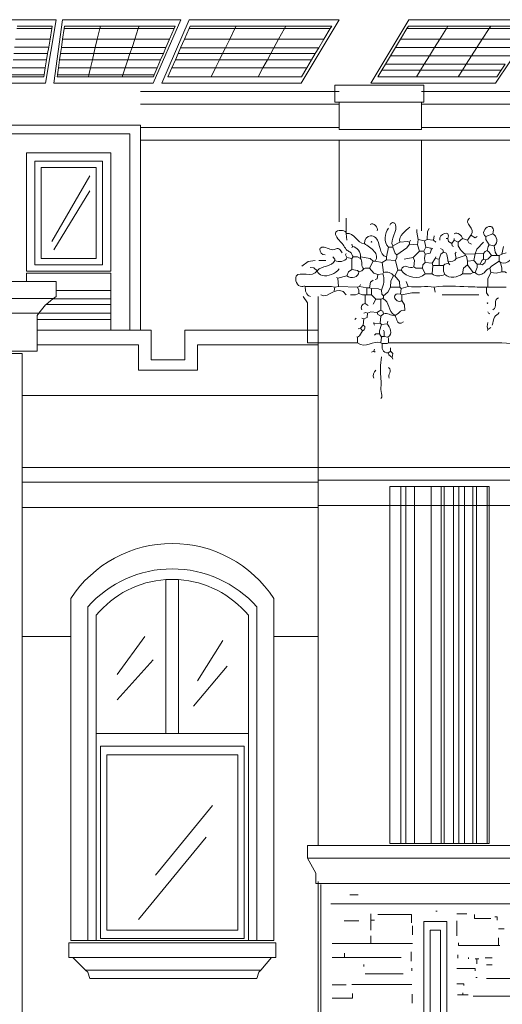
# Model space of a CAD drawing. Header units: millimetres. Extents: x 0 to 19989, y 0 to 8213.
# Tile 18 of 26: x 10439 to 13022, y 2939 to 8213. Entities that reach past the tile are written whole.
import ezdxf

# ---------------------------------------------------------------- set-up
doc = ezdxf.new("R2010")
doc.units = ezdxf.units.MM
for name, color, linetype, lineweight in [('ARCH', 7, 'Continuous', 13), ('GLASS', 7, 'Continuous', 13), ('LOUVERS', 7, 'Continuous', 13), ('MASONRY', 7, 'Continuous', 13), ('PLANTS', 7, 'Continuous', 13), ('SOLAR', 7, 'Continuous', 13), ('WINDOWS', 7, 'Continuous', 13)]:
    doc.layers.add(name, color=color, linetype=linetype, lineweight=lineweight)

msp = doc.modelspace()

# ---------------------------------------------------------------- linework, layer by layer
at = {"layer": 'ARCH', "color": 7, "lineweight": 13}
for p, q in [((12126.7, 7862), (12601.8, 7862)), ((12126.7, 7828.1), (12126.7, 7862)), ((12601.8, 7862), (12601.8, 7828.1)), ((11086, 7828.1), (12126.7, 7828.1)), ((12126.7, 7828.1), (12149.3, 7828.1)), ((12126.7, 7771.5), (12126.7, 7828.1)), ((12590.5, 7828.1), (12601.8, 7828.1)), ((12601.8, 7828.1), (16334.8, 7828.1)), ((12601.8, 7828.1), (12601.8, 7771.5)), ((11086, 7760.2), (12149.3, 7760.2)), ((12149.3, 7771.5), (12126.7, 7771.5)), ((12590.5, 7771.5), (12149.3, 7771.5)), ((12149.3, 7760.2), (12149.3, 7771.5)), ((12149.3, 7635.7), (12149.3, 7760.2)), ((12601.8, 7771.5), (12590.5, 7771.5)), ((12590.5, 7771.5), (12590.5, 7760.2)), ((12590.5, 7760.2), (16334.8, 7760.2)), ((12590.5, 7760.2), (12590.5, 7635.7)), ((10316.7, 7647.1), (11086, 7647.1)), ((11086, 7647.1), (11086, 7635.7)), ((10373.3, 7601.8), (11029.4, 7601.8)), ((11029.4, 7601.8), (11029.4, 6549.8)), ((11086, 7635.7), (12149.3, 7635.7)), ((11086, 7635.7), (11086, 7567.9)), ((12149.3, 7624.4), (12149.3, 7635.7)), ((12590.5, 7624.4), (12149.3, 7624.4)), ((12590.5, 7635.7), (16334.8, 7635.7)), ((12590.5, 7635.7), (12590.5, 7624.4)), ((11086, 7567.9), (12149.3, 7567.9)), ((11086, 7567.9), (11086, 6549.8)), ((12149.3, 7567.9), (12590.5, 7567.9)), ((12149.3, 7567.9), (12149.3, 7130.1)), ((12590.5, 7567.9), (15554.3, 7567.9)), ((12590.5, 7567.9), (12590.5, 7081.4)), ((10475.1, 7500), (10927.6, 7500)), ((10475.1, 6866.5), (10475.1, 7500)), ((10927.6, 7500), (10927.6, 6866.5)), ((10520.4, 7454.8), (10882.4, 7454.8)), ((10520.4, 6900.5), (10520.4, 7454.8)), ((10882.4, 7454.8), (10882.4, 6900.5)), ((10554.3, 7420.8), (10848.4, 7420.8)), ((10554.3, 6934.4), (10554.3, 7420.8)), ((10848.4, 7420.8), (10848.4, 6934.4)), ((10848.4, 6934.4), (10554.3, 6934.4)), ((10927.6, 6866.5), (10475.1, 6866.5)), ((10882.4, 6900.5), (10520.4, 6900.5)), ((10373.3, 6810), (10475.1, 6810)), ((10475.1, 6855.2), (10927.6, 6855.2)), ((10475.1, 6810), (10475.1, 6855.2)), ((10475.1, 6810), (10633.5, 6810)), ((10633.5, 6810), (10633.5, 6761.8)), ((10927.6, 6855.2), (10927.6, 6761.8)), ((10633.5, 6761.8), (10633.5, 6730.8)), ((10927.6, 6761.8), (10927.6, 6717.7)), ((9392, 6719.5), (10619.3, 6719.5)), ((10617.2, 6717.7), (10580, 6688)), ((10619.3, 6719.5), (10617.2, 6717.7)), ((10633.5, 6730.8), (10619.3, 6719.5)), ((10619.3, 6719.5), (10622.2, 6719.5)), ((10927.6, 6717.7), (10927.6, 6688)), ((11957, 6730.8), (11979.6, 6696.8)), ((12036.2, 6549.8), (12036.2, 6730.8)), ((10576.9, 6685.5), (10541.6, 6641.3)), ((10580, 6688), (10576.9, 6685.5)), ((10927.6, 6688), (10927.6, 6641.3)), ((11979.6, 6696.8), (11979.6, 6549.8)), ((9470.6, 6640.3), (10540.7, 6640.3)), ((10540.7, 6640.3), (10531.7, 6629)), ((10531.7, 6629), (10531.7, 6607.1)), ((10531.7, 6607.1), (10531.7, 6549.8)), ((10541.6, 6641.3), (10540.7, 6640.3)), ((10540.7, 6640.3), (10543, 6640.3)), ((10927.6, 6641.3), (10927.6, 6607.1)), ((10927.6, 6607.1), (10927.6, 6549.8)), ((10531.7, 6549.8), (10531.7, 6470.6)), ((10531.7, 6549.8), (10927.6, 6549.8)), ((10927.6, 6549.8), (11029.4, 6549.8)), ((11029.4, 6549.8), (11086, 6549.8)), ((11086, 6549.8), (11142.5, 6549.8)), ((11142.5, 6549.8), (11142.5, 6391.4)), ((11323.5, 6391.4), (11323.5, 6549.8)), ((11323.5, 6549.8), (11979.6, 6549.8)), ((11979.6, 6549.8), (12036.2, 6549.8)), ((11979.6, 6549.8), (11979.6, 6481.9)), ((12036.2, 6481.9), (12036.2, 6549.8)), ((10531.7, 6436.7), (9479.6, 6436.7)), ((10531.7, 6470.6), (10531.7, 6436.7)), ((10531.7, 6470.6), (11074.7, 6470.6)), ((11074.7, 6470.6), (11074.7, 6334.8)), ((11391.4, 6334.8), (11391.4, 6470.6)), ((11391.4, 6470.6), (12036.2, 6470.6)), ((11979.6, 6481.9), (12036.2, 6481.9)), ((12036.2, 6481.9), (12036.2, 6470.6)), ((12247.4, 6481.9), (12036.2, 6481.9)), ((12036.2, 6470.6), (12036.2, 6199.1)), ((12951.9, 6481.9), (12481.1, 6481.9)), ((9547.5, 6425.3), (10452.5, 6425.3)), ((10452.5, 6425.3), (10452.5, 6199.1)), ((11142.5, 6391.4), (11323.5, 6391.4)), ((11074.7, 6334.8), (11391.4, 6334.8)), ((10452.5, 6199.1), (10452.5, 5814.5)), ((10452.5, 6199.1), (12036.2, 6199.1)), ((12036.2, 6199.1), (12036.2, 5814.5)), ((10452.5, 5814.5), (10452.5, 5735.3)), ((10452.5, 5814.5), (12036.2, 5814.5)), ((12036.2, 5814.5), (12036.2, 5746.6)), ((12036.2, 5814.5), (13156.1, 5814.5)), ((10452.5, 5735.3), (10452.5, 5599.5)), ((10452.5, 5735.3), (12036.2, 5735.3)), ((12036.2, 5746.6), (12036.2, 5735.3)), ((12036.2, 5746.6), (13190, 5746.6)), ((12036.2, 5735.3), (12036.2, 5610.9)), ((10452.5, 5599.5), (10452.5, 4909.5)), ((10452.5, 5599.5), (12036.2, 5599.5)), ((12036.2, 5610.9), (12036.2, 5599.5)), ((12036.2, 5610.9), (12420.8, 5610.9)), ((12036.2, 5599.5), (12036.2, 4909.5)), ((12420.8, 5610.9), (12478.4, 5610.9)), ((12478.4, 5610.9), (12505.8, 5610.9)), ((12505.8, 5610.9), (12552, 5610.9)), ((12552, 5610.9), (12642.3, 5610.9)), ((12642.3, 5610.9), (12695.2, 5610.9)), ((12695.2, 5610.9), (12711.7, 5610.9)), ((12711.7, 5610.9), (12761.3, 5610.9)), ((12761.3, 5610.9), (12790.3, 5610.9)), ((12790.3, 5610.9), (12820.3, 5610.9)), ((12820.3, 5610.9), (12864.6, 5610.9)), ((12864.6, 5610.9), (12883.4, 5610.9)), ((12883.4, 5610.9), (12940.7, 5610.9)), ((12940.7, 5610.9), (12952.5, 5610.9)), ((12952.5, 5610.9), (13314.5, 5610.9)), ((10452.5, 4909.5), (10452.5, 2816.7)), ((10452.5, 4909.5), (10712.7, 4909.5)), ((11798.6, 4909.5), (12036.2, 4909.5)), ((12036.2, 4909.5), (12036.2, 3789.6)), ((11979.6, 3789.6), (12036.2, 3789.6)), ((11979.6, 3721.7), (11979.6, 3789.6)), ((12036.2, 3789.6), (13092, 3789.6)), ((13190, 3721.7), (11979.6, 3721.7)), ((11979.6, 3721.7), (12024.9, 3642.5)), ((12024.9, 3642.5), (12024.9, 3586)), ((12024.9, 3586), (12036.2, 3586)), ((12036.2, 3597.3), (12036.2, 3586)), ((12036.2, 3586), (12036.2, 2816.7)), ((12036.2, 3586), (13190, 3586)), ((12601.8, 3382.4), (12726.2, 3382.4)), ((12601.8, 2533.9), (12601.8, 3382.4)), ((12726.2, 3382.4), (12726.2, 2533.9)), ((12635.7, 3337.1), (12692.3, 3337.1)), ((12635.7, 2590.5), (12635.7, 3337.1)), ((12692.3, 3337.1), (12692.3, 2590.5)), ((10701.4, 3269.2), (11810, 3269.2)), ((10701.4, 3190), (10701.4, 3269.2)), ((11810, 3269.2), (11810, 3190)), ((10724, 3190), (10701.4, 3190)), ((11787.3, 3190), (10724, 3190)), ((10724, 3190), (10791.9, 3122.2)), ((11729.2, 3122.2), (11787.3, 3190)), ((11810, 3190), (11787.3, 3190)), ((10791.9, 3122.2), (10803.2, 3110.9)), ((10791.9, 3122.2), (11729.2, 3122.2)), ((11719.5, 3110.9), (11729.2, 3122.2)), ((11729.2, 3122.2), (11730.8, 3122.2)), ((10803.2, 3110.9), (10814.5, 3076.9)), ((10814.5, 3076.9), (11708.1, 3076.9)), ((11708.1, 3076.9), (11719.5, 3110.9))]:
    msp.add_line(p, q, dxfattribs=at)
at = {"layer": 'GLASS', "color": 7, "lineweight": 13}
for p, q in [((10610.9, 7024.9), (10814.5, 7375.6)), ((10622.2, 6979.6), (10814.5, 7296.4)), ((10961.5, 4705.9), (11108.6, 4909.5)), ((11391.4, 4671.9), (11527.1, 4886.9)), ((10961.5, 4570.1), (11153.8, 4785.1)), ((11368.8, 4536.2), (11549.8, 4751.1)), ((11165.2, 3631.2), (11470.6, 4004.5)), ((11074.7, 3393.7), (11436.7, 3834.8))]:
    msp.add_line(p, q, dxfattribs=at)
at = {"layer": 'LOUVERS', "color": 7, "lineweight": 13}
for p, q in [((10633.5, 6761.8), (10927.6, 6761.8)), ((10617.2, 6717.7), (10927.6, 6717.7)), ((10580, 6688), (10927.6, 6688)), ((10531.7, 6607.1), (10927.6, 6607.1)), ((10541.6, 6641.3), (10927.6, 6641.3)), ((12420.8, 5712.7), (12478.4, 5712.7)), ((12420.8, 5610.9), (12420.8, 5712.7)), ((12478.4, 5712.7), (12505.8, 5712.7)), ((12478.4, 5712.7), (12478.4, 5610.9)), ((12505.8, 5712.7), (12552, 5712.7)), ((12505.8, 5712.7), (12505.8, 5610.9)), ((12552, 5712.7), (12642.3, 5712.7)), ((12552, 5712.7), (12552, 5610.9)), ((12642.3, 5712.7), (12695.2, 5712.7)), ((12642.3, 5712.7), (12642.3, 5610.9)), ((12695.2, 5712.7), (12711.7, 5712.7)), ((12695.2, 5712.7), (12695.2, 5610.9)), ((12711.7, 5712.7), (12761.3, 5712.7)), ((12711.7, 5712.7), (12711.7, 5610.9)), ((12761.3, 5712.7), (12790.3, 5712.7)), ((12761.3, 5712.7), (12761.3, 5610.9)), ((12790.3, 5712.7), (12820.3, 5712.7)), ((12790.3, 5712.7), (12790.3, 5610.9)), ((12820.3, 5712.7), (12864.6, 5712.7)), ((12820.3, 5712.7), (12820.3, 5610.9)), ((12864.6, 5712.7), (12883.4, 5712.7)), ((12864.6, 5712.7), (12864.6, 5610.9)), ((12883.4, 5712.7), (12940.7, 5712.7)), ((12883.4, 5712.7), (12883.4, 5610.9)), ((12940.7, 5712.7), (12952.5, 5712.7)), ((12940.7, 5712.7), (12940.7, 5610.9)), ((12952.5, 5712.7), (12952.5, 5610.9)), ((12420.8, 3800.9), (12420.8, 5610.9)), ((12478.4, 5610.9), (12478.4, 3800.9)), ((12505.8, 5610.9), (12505.8, 3800.9)), ((12552, 5610.9), (12552, 3800.9)), ((12642.3, 5610.9), (12642.3, 3800.9)), ((12695.2, 5610.9), (12695.2, 3800.9)), ((12711.7, 5610.9), (12711.7, 3800.9)), ((12761.3, 5610.9), (12761.3, 3800.9)), ((12790.3, 5610.9), (12790.3, 3800.9)), ((12820.3, 5610.9), (12820.3, 3800.9)), ((12864.6, 5610.9), (12864.6, 3800.9)), ((12883.4, 5610.9), (12883.4, 3800.9)), ((12940.7, 5610.9), (12940.7, 3800.9)), ((12952.5, 5610.9), (12952.5, 3800.9)), ((12478.4, 3800.9), (12420.8, 3800.9)), ((12505.8, 3800.9), (12478.4, 3800.9)), ((12552, 3800.9), (12505.8, 3800.9)), ((12642.3, 3800.9), (12552, 3800.9)), ((12695.2, 3800.9), (12642.3, 3800.9)), ((12711.7, 3800.9), (12695.2, 3800.9)), ((12761.3, 3800.9), (12711.7, 3800.9)), ((12790.3, 3800.9), (12761.3, 3800.9)), ((12820.3, 3800.9), (12790.3, 3800.9)), ((12864.6, 3800.9), (12820.3, 3800.9)), ((12883.4, 3800.9), (12864.6, 3800.9)), ((12940.7, 3800.9), (12883.4, 3800.9)), ((12952.5, 3800.9), (12940.7, 3800.9))]:
    msp.add_line(p, q, dxfattribs=at)
at = {"layer": 'MASONRY', "color": 7, "lineweight": 13}
for p, q in [((12051.3, 2820.5), (12051.3, 3580.3)), ((12251.1, 3525.6), (12205.9, 3525.6)), ((12104.1, 3476.6), (12341.6, 3476.6)), ((12341.6, 3476.6), (13118.4, 3476.6)), ((12673.5, 3438.9), (12665.9, 3438.9)), ((12175.7, 3386.1), (12254.9, 3386.1)), ((12319, 3389.9), (12319, 3423.8)), ((12319, 3389.9), (12337.9, 3389.9)), ((12319, 3389.9), (12319, 3337.1)), ((12535.7, 3419.4), (12356.7, 3419.4)), ((12535.7, 3374.8), (12535.7, 3419.4)), ((12779, 3423.8), (12831.8, 3423.8)), ((12779, 3386.1), (12779, 3306.9)), ((12873.3, 3399.4), (12873.3, 3420.1)), ((12960, 3399.4), (12873.3, 3399.4)), ((12982.7, 3408.6), (12995.2, 3408.6)), ((12995.2, 3408.6), (12995.2, 3389.9)), ((12541.5, 3310.7), (12541.5, 3359.7)), ((13031.7, 3342.8), (13001.5, 3342.8)), ((12319, 3306.9), (12319, 3265.5)), ((13001.5, 3254.3), (13001.5, 3295.6)), ((12319, 3265.5), (12111.6, 3265.5)), ((12541.5, 3265.5), (12319, 3265.5)), ((12533.9, 3190), (12533.9, 3220.2)), ((12788.5, 3269.2), (12788.5, 3254.3)), ((12788.5, 3254.3), (13001.5, 3254.3)), ((13001.5, 3254.3), (13009, 3254.3)), ((12177.6, 3190), (12111.6, 3190)), ((12177.6, 3212.7), (12177.6, 3190)), ((12285.1, 3190), (12177.6, 3190)), ((12481.1, 3190), (12285.1, 3190)), ((12533.9, 3171.2), (12533.9, 3190)), ((12784.7, 3186.3), (12784.7, 3205.1)), ((12841.3, 3190), (12841.3, 3182.5)), ((12886.5, 3182.5), (12877.1, 3182.5)), ((12886.5, 3182.5), (12886.5, 3156.1)), ((12886.5, 3182.5), (12895.9, 3182.5)), ((12929.9, 3188.2), (12967.6, 3188.2)), ((12281.3, 3141), (12281.3, 3152.3)), ((12537.7, 3118.4), (12537.7, 3133.5)), ((12877.1, 3131.5), (12779, 3131.5)), ((12877.1, 3118.4), (12877.1, 3131.5)), ((12967.6, 3150.5), (12937.4, 3150.5)), ((12492.5, 3103.3), (12288.8, 3103.3)), ((12888.4, 3082.6), (12880.8, 3082.6)), ((13127.8, 3076.9), (12937.4, 3076.9)), ((12187, 3043), (12111.6, 3043)), ((12537.7, 3044.9), (12217.2, 3044.9)), ((12816.6, 3048.5), (12779, 3048.5)), ((12816.6, 3039.2), (12816.6, 3048.5)), ((12221, 2971.4), (12111.6, 2971.4)), ((12221, 2997.7), (12221, 2971.4)), ((12539.6, 2944.9), (12539.6, 2994)), ((12811.1, 2990.2), (12782.8, 2990.2)), ((12811.1, 3001.5), (12811.1, 2990.2)), ((12839.4, 2990.2), (12811.1, 2990.2)), ((12865.8, 2982.7), (13076.9, 2982.7))]:
    msp.add_line(p, q, dxfattribs=at)
at = {"layer": 'PLANTS', "color": 7, "lineweight": 13}
for points in [[(12187, 7068.3), (12187, 7149.8)], [(12187, 7068.3), (12190.8, 7032.4)], [(12564.2, 7089.3), (12564.2, 7073.9), (12571.6, 7036.2)], [(12630.8, 7094.3), (12621.7, 7077.7), (12620.7, 7036.2)], [(12933.6, 7051.3), (12971.3, 7066.4)], [(12435.9, 7002.3), (12473.6, 7021.1)], [(12526.4, 7021.1), (12515.1, 7024.7), (12473.6, 7021.1)], [(12530.2, 7032.4), (12526.4, 7021.1)], [(12526.4, 7021.1), (12526.4, 7009.8)], [(12567.9, 7006), (12571.6, 7036.2)], [(12605.6, 7028.7), (12571.6, 7036.2)], [(12605.6, 7028.7), (12620.7, 7036.2)], [(12605.6, 7028.7), (12613.1, 6994.7)], [(12654.6, 7032.4), (12620.7, 7036.2)], [(12654.6, 7032.4), (12658.4, 7055.1)], [(12665.9, 7021.1), (12654.6, 7032.4)], [(12722.5, 7040), (12730, 7040)], [(12752.6, 7013.6), (12733.9, 7024.9), (12730, 7040)], [(12764, 7032.4), (12752.6, 7013.6)], [(12764, 7040), (12764, 7032.4)], [(12786.6, 7021.1), (12764, 7032.4)], [(12786.6, 7021.1), (12809.2, 7040)], [(12835.6, 7032.4), (12809.2, 7040)], [(12835.6, 7032.4), (12854.4, 7058.8)], [(12835.6, 7032.4), (12843.1, 7017.4), (12858.2, 7009.8)], [(12854.4, 7058.8), (12877.1, 7045), (12888.4, 7051.3)], [(12877.1, 6958.9), (12885.7, 6983.4), (12922.3, 7021.1)], [(12933.6, 7051.3), (12934.7, 7036.2), (12952.5, 7006)], [(12221, 6998.5), (12217.2, 7009.8)], [(12217.2, 6991), (12221, 6998.5)], [(12402, 6941.9), (12413.3, 6994.7)], [(12435.9, 6994.7), (12413.3, 6994.7)], [(12435.9, 6994.7), (12435.9, 7002.3)], [(12435.9, 6994.7), (12448.4, 6960.8), (12458.5, 6953.2)], [(12458.5, 6953.2), (12511.3, 6991.1), (12526.4, 7009.8)], [(12567.9, 7006), (12526.4, 7009.8)], [(12579.2, 6972.1), (12545.2, 6938.2)], [(12579.2, 6972.1), (12567.9, 7006)], [(12579.2, 6972.1), (12601.8, 6972.1)], [(12601.8, 6972.1), (12613.1, 6994.7)], [(12609.4, 6957), (12601.8, 6972.1)], [(12609.4, 6957), (12635.6, 6962), (12643.3, 6983.4)], [(12643.3, 6983.4), (12639.4, 6989.8), (12613.1, 6994.7)], [(12650.8, 6987.2), (12643.3, 6983.4)], [(12684.8, 6930.6), (12693.5, 6957), (12707.4, 6968.3)], [(12692.3, 6987.2), (12703.5, 6979.6), (12707.4, 6968.3)], [(12760.2, 6998.5), (12753.8, 7002.4), (12752.6, 7013.6)], [(12775.3, 6968.3), (12770, 6960.8), (12775.3, 6934.4)], [(12922.3, 6960.8), (12930, 6971.9), (12941.2, 6975.9)], [(12941.2, 6975.9), (12946, 6998.5), (12952.5, 7006)], [(12963.8, 6949.5), (12952.3, 6968.2), (12941.2, 6975.9)], [(12952.5, 7006), (12978.9, 7002.3)], [(12994, 6949.5), (12983.7, 6968.3), (12978.9, 7002.3)], [(13020.4, 6957), (13027.9, 6998.5)], [(13020.4, 6957), (13043, 6964.6)], [(11949.5, 6892.9), (11983.4, 6918.2), (12021.1, 6923.1)], [(12077.7, 6923.1), (12040, 6923.1)], [(12126.7, 6923.1), (12125.5, 6930.6), (12115.4, 6941.9)], [(12187, 6960.8), (12183.6, 6953.2), (12190.8, 6938.2)], [(12217.2, 6934.4), (12190.8, 6938.2)], [(12224.7, 6941.9), (12217.2, 6934.4)], [(12217.2, 6874.1), (12217.2, 6934.4)], [(12224.7, 6941.9), (12247.4, 6941.8), (12262.4, 6934.4)], [(12262.4, 6941.9), (12315.2, 6933.2), (12330.3, 6919.3)], [(12262.4, 6934.4), (12262.4, 6941.9)], [(12311.5, 6881.6), (12330.3, 6919.3)], [(12341.6, 6919.3), (12330.3, 6919.3)], [(12341.6, 6919.3), (12379.3, 6911.8)], [(12379.3, 6911.8), (12402, 6926.8)], [(12386.9, 6859), (12379.3, 6911.8)], [(12402, 6941.9), (12402, 6926.8)], [(12451, 6923.1), (12402, 6926.8)], [(12458.5, 6953.2), (12457.5, 6938.2), (12451, 6923.1)], [(12462.3, 6870.3), (12451, 6923.1)], [(12496.2, 6930.6), (12545.2, 6938.2)], [(12549, 6889.1), (12552.5, 6923.1), (12545.2, 6938.2)], [(12594.3, 6881.6), (12597.1, 6900.4), (12609.4, 6911.8)], [(12609.4, 6957), (12605.6, 6934.4), (12609.4, 6911.8)], [(12647.1, 6908), (12609.4, 6911.8)], [(12662.1, 6934.4), (12647.1, 6908)], [(12662.1, 6934.4), (12665.9, 6941.9)], [(12662.1, 6934.4), (12684.8, 6930.6)], [(12684.8, 6896.7), (12684.8, 6930.6)], [(12733.8, 6908), (12733.8, 6915.5)], [(12775.3, 6934.4), (12824.3, 6949.5)], [(12877.1, 6958.9), (12824.3, 6957)], [(12824.3, 6957), (12824.3, 6949.5)], [(12835.6, 6919.3), (12830.6, 6945.5), (12824.3, 6949.5)], [(12869.5, 6923.1), (12835.6, 6919.3)], [(12835.6, 6900.5), (12835.6, 6919.3)], [(12869.5, 6923.1), (12877.1, 6958.9)], [(12869.5, 6923.1), (12888.4, 6904.2)], [(12922.3, 6960.8), (12877.1, 6958.9)], [(12903.5, 6904.2), (12912.2, 6923.1), (12922.3, 6930.6)], [(12922.3, 6960.8), (12922.3, 6930.6)], [(12933.6, 6926.8), (12922.3, 6930.6)], [(12963.8, 6949.5), (12944.9, 6930.8), (12933.6, 6926.8)], [(12956.3, 6881.6), (12963.8, 6892.8), (13005.3, 6919.3)], [(12994, 6949.5), (12963.8, 6949.5)], [(12994, 6949.5), (13005.3, 6949.5)], [(13020.4, 6957), (13005.3, 6949.5)], [(13005.3, 6949.5), (13005.3, 6919.3)], [(13012.8, 6911.8), (13005.3, 6919.3)], [(13012.8, 6911.8), (13020.2, 6881.6), (13020.4, 6862.7)], [(12030.5, 6868.4), (12013.6, 6884.2), (11994.7, 6885.4)], [(12217.2, 6874.1), (12198.5, 6862.7), (12190.8, 6840.1)], [(12217.2, 6874.1), (12247.4, 6869.1), (12254.9, 6862.7)], [(12281.3, 6877.8), (12270, 6867.6), (12254.9, 6862.7)], [(12281.3, 6877.8), (12288.8, 6881.5), (12311.5, 6881.6)], [(12356.7, 6847.7), (12334.1, 6855.4), (12311.5, 6881.6)], [(12386.9, 6859), (12383.1, 6851.4)], [(12462.3, 6870.3), (12447.2, 6840.1)], [(12462.3, 6870.3), (12481.1, 6870.3)], [(12594.3, 6881.6), (12560.3, 6881.8), (12549, 6889.1)], [(12594.3, 6881.6), (12609.4, 6851.4)], [(12647.1, 6908), (12650.8, 6896.7)], [(12647.1, 6851.4), (12650.8, 6896.7)], [(12684.8, 6896.7), (12650.8, 6896.7)], [(12684.8, 6896.7), (12707.4, 6896.7)], [(12733.8, 6908), (12714.9, 6903), (12707.4, 6896.7)], [(12707.4, 6896.7), (12707.5, 6866.5), (12714.9, 6847.7)], [(12733.8, 6908), (12741.3, 6900.5)], [(12835.6, 6900.5), (12814.2, 6881.6), (12809.2, 6851.4)], [(12809.2, 6851.4), (12854.4, 6851.6), (12865.8, 6859)], [(12835.6, 6900.5), (12865.8, 6859)], [(12877.1, 6859), (12865.8, 6859)], [(12877.1, 6859), (12887.3, 6885.4), (12888.4, 6904.2)], [(12903.5, 6904.2), (12888.4, 6904.2)], [(12944.9, 6779.8), (12945.1, 6825), (12960, 6859)], [(12956.3, 6881.6), (12960, 6859)], [(13020.4, 6862.7), (12990.2, 6855.4), (12960, 6859)], [(13020.4, 6862.7), (13035.5, 6862.5), (13044.9, 6857.1)], [(12134.2, 6832.6), (12141.8, 6828.8)], [(12190.8, 6840.1), (12141.8, 6828.8)], [(12145.6, 6783.6), (12141.8, 6828.8)], [(12330.3, 6817.5), (12316.4, 6806.2), (12311.5, 6776)], [(12356.7, 6847.7), (12351.9, 6825.2), (12341.6, 6821.3)], [(12356.7, 6847.7), (12383.1, 6851.4)], [(12439.7, 6840.1), (12425.6, 6813.7), (12424.6, 6779.8)], [(12439.7, 6840.1), (12447.2, 6840.1)], [(12473.6, 6779.8), (12472.5, 6810), (12447.2, 6840.1)], [(12518.9, 6783.6), (12507.5, 6810)], [(12647.1, 6851.4), (12609.4, 6851.4)], [(12126.7, 6779.8), (12107.8, 6783.6), (11968.3, 6783.6)], [(12126.7, 6779.8), (12122.9, 6760.9)], [(12145.6, 6783.6), (12126.7, 6779.8)], [(12145.6, 6783.6), (12247.4, 6779.8)], [(12247.4, 6779.8), (12258.7, 6783.6)], [(12254.9, 6745.9), (12254.7, 6764.7), (12247.4, 6779.8)], [(12262.4, 6794.9), (12258.7, 6783.6)], [(12258.7, 6783.6), (12296.4, 6776)], [(12311.5, 6776), (12296.4, 6776)], [(12296.4, 6738.3), (12296.4, 6776)], [(12322.8, 6772.2), (12311.5, 6776)], [(12322.8, 6772.2), (12360.5, 6772.1), (12375.6, 6764.7)], [(12322.8, 6738.3), (12322.8, 6772.2)], [(12386.9, 6734.5), (12376.8, 6742.1), (12375.6, 6764.7)], [(12386.9, 6734.5), (12409.4, 6753.4), (12424.6, 6779.8)], [(12424.6, 6779.8), (12473.6, 6779.8)], [(12473.6, 6779.8), (12481.1, 6772.2)], [(12477.4, 6742.1), (12481.1, 6772.2)], [(12518.9, 6783.6), (12481.1, 6772.2)], [(12658.4, 6779.8), (12662.1, 6753.4)], [(12944.9, 6779.8), (12937.4, 6779.8)], [(12937.4, 6779.8), (12937.6, 6749.6), (12948.7, 6734.5)], [(12944.9, 6779.8), (13043, 6779.8)], [(12209.7, 6738.3), (12236, 6738.5), (12254.9, 6745.9)], [(12288.8, 6738.3), (12273.8, 6738.5), (12254.9, 6745.9)], [(12288.8, 6738.3), (12296.4, 6738.3)], [(12288.8, 6738.3), (12288.8, 6693.1)], [(12322.8, 6738.3), (12296.4, 6738.3)], [(12322.8, 6738.3), (12345.4, 6715.7)], [(12345.4, 6715.7), (12330.3, 6689.3)], [(12371.8, 6715.7), (12345.4, 6715.7)], [(12371.8, 6715.7), (12383.1, 6719.5)], [(12371.8, 6655.4), (12371.8, 6715.7)], [(12386.9, 6734.5), (12386.9, 6723.2), (12383.1, 6719.5)], [(12484.9, 6738.3), (12477.4, 6742.1)], [(12484.9, 6738.3), (12537.7, 6749.5), (12579.2, 6749.6)], [(12484.9, 6738.3), (12484.9, 6708.1)], [(12484.9, 6708.1), (12498.9, 6685.5), (12500, 6655.4)], [(12699.8, 6738.3), (12895.9, 6738.3)], [(12288.8, 6693.1), (12303.9, 6681.7)], [(12300.2, 6640.3), (12319, 6647.7), (12352.9, 6644)], [(12371.8, 6655.4), (12364.2, 6654.1), (12352.9, 6644)], [(12371.8, 6655.4), (12383, 6651.4), (12386.9, 6636.5)], [(12956.3, 6636.5), (12948.7, 6640.3), (12944.9, 6647.8)], [(12233.5, 6606.8), (12239.8, 6613.9)], [(12281.3, 6610.1), (12270, 6613.9)], [(12281.3, 6610.1), (12277.5, 6576.2)], [(12281.3, 6640.3), (12292.6, 6643.7), (12300.2, 6640.3)], [(12281.3, 6610.1), (12298.9, 6617.8), (12300.2, 6640.3)], [(12371.8, 6625.2), (12356.9, 6632.9), (12352.9, 6644)], [(12368, 6587.5), (12371.8, 6625.2)], [(12371.8, 6625.2), (12386.9, 6636.5)], [(12409.5, 6598.8), (12405.7, 6583.7)], [(12273.8, 6546), (12257.6, 6519.6), (12247.4, 6512.1)], [(12251.1, 6557.3), (12262.4, 6561.1)], [(12262.4, 6561.1), (12277.5, 6576.2)], [(12262.4, 6561.1), (12273.8, 6546)], [(12334.1, 6583.7), (12334.1, 6591.3)], [(12368, 6587.5), (12334.1, 6583.7)], [(12334.1, 6583.7), (12337.9, 6576.2)], [(12375.6, 6579.9), (12364.4, 6546), (12364.3, 6530.9)], [(12368, 6587.5), (12375.6, 6579.9)], [(12405.7, 6583.7), (12375.6, 6579.9)], [(12390.6, 6515.8), (12390.5, 6542.2), (12386.9, 6549.8)], [(12944.9, 6553.5), (12941.2, 6568.6), (12944.9, 6591.3)], [(12944.9, 6553.5), (12943.4, 6548.9)], [(12944.9, 6553.5), (12960, 6564.9)], [(12243.7, 6514.6), (12247.4, 6512.1)], [(12247.4, 6512.1), (12247.4, 6481.9)], [(12364.3, 6530.9), (12345.4, 6529.7), (12337.9, 6523.4)], [(12364.3, 6530.9), (12375.6, 6512.1)], [(12371.8, 6481.9), (12375.6, 6512.1)], [(12390.6, 6515.8), (12379.3, 6515.8), (12375.6, 6512.1)], [(12409.5, 6512.1), (12390.6, 6515.8)], [(12409.5, 6512.1), (12413.1, 6504.5), (12413.3, 6481.9)], [(12334.1, 6436.7), (12322.8, 6432.9)], [(12337.9, 6448), (12334.1, 6436.7)], [(12341.6, 6432.9), (12334.1, 6436.7)], [(12379.3, 6478.1), (12371.8, 6481.9)], [(12379.3, 6478.1), (12405.7, 6478.3), (12413.3, 6481.9)], [(12413.3, 6481.9), (12481.1, 6481.9)], [(12413.3, 6429.1), (12424.6, 6436.7)], [(12424.6, 6455.5), (12424.6, 6436.7)], [(12424.6, 6436.7), (12435.7, 6425.3), (12432.1, 6402.7)], [(13069.4, 6478.1), (13020.4, 6481.9), (12951.9, 6481.9)], [(12413.3, 6429.1), (12414.5, 6417.8), (12432.1, 6402.7)], [(12435.9, 6395.2), (12432.1, 6402.7)]]:
    msp.add_lwpolyline(points, dxfattribs=at)
for points in [[(12320.9, 7023), (12322.8, 7024.9), (12324.7, 7023), (12322.8, 7021.1)], [(12941.2, 6694.9), (12943.1, 6696.8), (12944.9, 6694.9), (12943.1, 6693.1)]]:
    msp.add_lwpolyline(points, close=True, dxfattribs=at)
for points in [[(12315.2, 7115.4), (12333.5, 7129.8), (12359.2, 7099.6), (12352.9, 7081.4)], [(12854.4, 7058.8), (12885.3, 7093.4), (12808.3, 7123.3), (12846.9, 7149.3)], [(12285.1, 7013.6), (12243.3, 7014.7), (12232.1, 7074.4), (12187, 7068.3)], [(12413.3, 7096.5), (12394.3, 7068.4), (12385.3, 7020.1), (12413.3, 6994.7)], [(12526.5, 7100.6), (12505.4, 7082.5), (12465.5, 7056.8), (12473.6, 7021.1)], [(12688.5, 7032.4), (12678.3, 7064.4), (12750.7, 7091.5), (12730, 7040)], [(12809.2, 7040), (12805, 7059.1), (12783.3, 7075.6), (12764, 7066.4)], [(12971.3, 7066.4), (12995.8, 7054.9), (13000.8, 7016.6), (12978.9, 7002.3)], [(12786.6, 7021.1), (12779.5, 6994), (12806, 6970.6), (12824.3, 6957)], [(12221, 6998.5), (12246.4, 6994.9), (12266.1, 6967.1), (12262.4, 6941.9)], [(12733.8, 6915.5), (12726.4, 6925.7), (12732.7, 6968.4), (12707.4, 6968.3)], [(12030.5, 6868.4), (12056.7, 6896.9), (12107.6, 6887.6), (12126.7, 6923.1)], [(12190.8, 6938.2), (12180.1, 6915.8), (12147, 6911.6), (12126.7, 6923.1)], [(12281.3, 6877.8), (12260.6, 6891.6), (12278.1, 6917.6), (12262.4, 6934.4)], [(12549, 6889.1), (12525.5, 6873.7), (12493.6, 6914.8), (12481.1, 6870.3)], [(12733.8, 6915.5), (12745.5, 6918.1), (12771.1, 6917.3), (12775.3, 6934.4)], [(12903.5, 6904.2), (12917.6, 6891.1), (12934.8, 6914.9), (12933.6, 6926.8)], [(13012.8, 6911.8), (13054.8, 6894.7), (13072.2, 6949.3), (13110.9, 6945.7)], [(12190.8, 6840.1), (12212.2, 6824.1), (12253.5, 6831.9), (12254.9, 6862.7)], [(12439.7, 6840.1), (12431, 6857.2), (12404.9, 6865.8), (12386.9, 6859)], [(12609.4, 6851.4), (12577, 6814.4), (12506.6, 6834.3), (12481.1, 6870.3)], [(12187, 6738.3), (12141.3, 6804.1), (12095.2, 6715.8), (12051.3, 6738.3)], [(12375.6, 6764.7), (12385.8, 6791), (12394.8, 6823.8), (12383.1, 6851.4)], [(12647.1, 6851.4), (12664.9, 6834.6), (12693.6, 6839.9), (12714.9, 6847.7)], [(12714.9, 6847.7), (12740.2, 6825), (12784.4, 6833.3), (12809.2, 6851.4)], [(11995.6, 6730.8), (11970.9, 6735.1), (11966.1, 6763.4), (11968.3, 6783.6)], [(12658.4, 6779.8), (12611.8, 6788.8), (12565.7, 6776.4), (12518.9, 6783.6)], [(12445.3, 6630.8), (12410.2, 6651), (12421.2, 6701.3), (12383.1, 6719.5)], [(12971.3, 6659.1), (13000.7, 6673.6), (12969.5, 6713.6), (13001.5, 6723.2)], [(12270, 6659.1), (12260, 6672), (12273.9, 6693.6), (12288.8, 6693.1)], [(12445.3, 6630.8), (12424.6, 6621.1), (12408.9, 6649.5), (12386.9, 6636.5)], [(12445.3, 6630.8), (12468.6, 6630.8), (12474.5, 6664.9), (12500, 6655.4)], [(12273.8, 6546), (12285.8, 6549.4), (12296, 6570.7), (12277.5, 6576.2)], [(12409.5, 6512.1), (12437.9, 6530.6), (12422.7, 6564.4), (12405.7, 6583.7)], [(12247.4, 6481.9), (12289.5, 6447), (12331, 6499.7), (12371.8, 6481.9)], [(12379.3, 6478.1), (12376.9, 6457.5), (12379.5, 6423.2), (12413.3, 6429.1)], [(12345.4, 6334.8), (12335.3, 6325), (12324.7, 6307.3), (12334.1, 6293.4)], [(12417, 6293.4), (12405.4, 6311.8), (12437.7, 6331.3), (12413.3, 6349.9)]]:
    msp.add_open_spline(points, degree=3, dxfattribs=at)
for points, knots in [([(12420.8, 7111.6), (12424.2, 7123.1), (12439.2, 7130.3), (12472.6, 7091), (12416.6, 7031.8), (12435.9, 7002.3)], [0, 0, 0, 0, 0.159412, 0.265337, 1, 1, 1, 1]), ([(12224.7, 6941.9), (12218.5, 6951.2), (12215, 6967.9), (12187.5, 6975.6), (12175.6, 7003.4), (12148, 7029.6), (12102.9, 7091.7), (12187.8, 7084.7), (12187, 7068.3)], [0, 0, 0, 0, 0.128789, 0.227364, 0.361619, 0.494426, 0.762828, 1, 1, 1, 1]), ([(12933.6, 7051.3), (12908.7, 7066.5), (12945.2, 7125.4), (12982.2, 7096.8), (12971.3, 7066.4)], [0, 0, 0, 0, 0.556531, 1, 1, 1, 1]), ([(12285.1, 7013.6), (12282.4, 7036.2), (12308.8, 7063.9), (12376.1, 7035.1), (12359.6, 6954.3), (12402, 6941.9)], [0, 0, 0, 0, 0.265402, 0.426433, 1, 1, 1, 1]), ([(12073.9, 6953.2), (12057.2, 6949.3), (12035.3, 6984.7), (12071.2, 7002.6), (12120.7, 6963.9), (12148.8, 6999.2), (12164.4, 6964.6)], [0, 0, 0, 0, 0.250386, 0.386496, 0.741769, 1, 1, 1, 1]), ([(12285.1, 7013.6), (12298.7, 7002.1), (12343.1, 6978.5), (12354.5, 6938.2), (12341.6, 6919.3)], [0, 0, 0, 0, 0.544647, 1, 1, 1, 1]), ([(12030.5, 6868.4), (12010.8, 6826.3), (11890.6, 6892.7), (11925.2, 6772.4), (11965.3, 6786.6), (11968.3, 6783.6)], [0, 0, 0, 0, 0.577083, 0.911123, 1, 1, 1, 1]), ([(12030.5, 6868.4), (12035.3, 6853.2), (12070.2, 6826.5), (12130.9, 6854), (12149.3, 6877.8)], [0, 0, 0, 0, 0.292867, 1, 1, 1, 1]), ([(12877.1, 6859), (12891.1, 6840.1), (12925.2, 6849.2), (12942.8, 6880.5), (12956.3, 6881.6)], [0, 0, 0, 0, 0.564451, 1, 1, 1, 1]), ([(12477.4, 6742.1), (12457.2, 6750.1), (12429.5, 6726.7), (12468.3, 6696.2), (12484.9, 6708.1)], [0, 0, 0, 0, 0.45593, 1, 1, 1, 1]), ([(12658.4, 6779.8), (12718.3, 6790.3), (12812.4, 6780.5), (12904.5, 6781.1), (12937.4, 6779.8)], [0, 0, 0, 0, 0.648046, 1, 1, 1, 1]), ([(12445.3, 6630.8), (12452.4, 6624.7), (12456.2, 6595.9), (12473.9, 6579.4), (12493.6, 6594)], [0, 0, 0, 0, 0.417326, 1, 1, 1, 1]), ([(12967.6, 6576.2), (12976, 6589.9), (12969.9, 6621.7), (12999, 6634.1), (13005.3, 6644)], [0, 0, 0, 0, 0.57954, 1, 1, 1, 1]), ([(12375.6, 6406.5), (12369, 6366.8), (12370.3, 6317.6), (12374.9, 6257.3), (12369.3, 6221.7), (12382.2, 6193.3), (12371.8, 6184)], [0, 0, 0, 0, 0.532641, 0.63371, 0.81724, 1, 1, 1, 1])]:
    msp.add_open_spline(points, degree=3, knots=knots, dxfattribs=at)
at = {"layer": 'SOLAR', "color": 7, "lineweight": 13}
for p, q in [((10022.6, 8212.7), (10633.5, 8212.7)), ((10425.7, 8178.7), (10612.7, 8178.7)), ((10633.5, 8212.7), (10576.9, 7873.3)), ((10612.7, 8178.7), (10610.5, 8165.5)), ((10622.2, 7873.3), (10667.4, 8212.7)), ((10667.4, 8212.7), (11300.9, 8212.7)), ((10676.6, 8165.5), (10678.5, 8178.7)), ((10678.5, 8178.7), (10870.7, 8178.7)), ((10870.7, 8178.7), (10867.6, 8165.5)), ((10870.7, 8178.7), (11078.4, 8178.7)), ((11078.4, 8178.7), (11074, 8165.5)), ((11078.4, 8178.7), (11270.6, 8178.7)), ((11300.9, 8212.7), (11153.8, 7873.3)), ((11199.1, 7873.3), (11346.2, 8212.7)), ((11270.6, 8178.7), (11265, 8165.5)), ((11345.6, 8165.5), (11351.4, 8178.7)), ((11346.2, 8212.7), (12149.3, 8212.7)), ((11351.4, 8178.7), (11597.3, 8178.7)), ((11597.3, 8178.7), (11590.8, 8165.5)), ((11597.3, 8178.7), (11863.1, 8178.7)), ((11863.1, 8178.7), (11855.9, 8165.5)), ((11863.1, 8178.7), (12109, 8178.7)), ((12149.3, 8212.7), (11945.7, 7873.3)), ((12109, 8178.7), (12101.1, 8165.5)), ((12319, 7873.3), (12522.6, 8212.7)), ((12511.5, 8165.5), (12519.5, 8178.7)), ((12519.5, 8178.7), (12731.5, 8178.7)), ((12522.6, 8212.7), (13212.7, 8212.7)), ((12731.5, 8178.7), (12723.3, 8165.5)), ((12731.5, 8178.7), (12960.8, 8178.7)), ((12960.8, 8178.7), (12952.3, 8165.5)), ((12960.8, 8178.7), (13172.9, 8178.7)), ((13212.7, 8212.7), (12986.4, 7873.3)), ((10424.1, 8165.5), (10610.5, 8165.5)), ((10610.5, 8165.5), (10601.3, 8109.1)), ((10668.7, 8109.1), (10676.6, 8165.5)), ((10676.6, 8165.5), (10867.6, 8165.5)), ((10867.6, 8165.5), (10854.4, 8109.1)), ((10867.6, 8165.5), (11074, 8165.5)), ((11074, 8165.5), (11055.2, 8109.1)), ((11074, 8165.5), (11265, 8165.5)), ((11265, 8165.5), (11241, 8109.1)), ((11320.9, 8109.1), (11345.6, 8165.5)), ((11345.6, 8165.5), (11590.8, 8165.5)), ((11590.8, 8165.5), (11563.2, 8109.1)), ((11590.8, 8165.5), (11855.9, 8165.5)), ((11855.9, 8165.5), (11825.2, 8109.1)), ((11855.9, 8165.5), (12101.1, 8165.5)), ((12101.1, 8165.5), (12067.5, 8109.1)), ((12476.6, 8107.5), (12511.5, 8165.5)), ((12511.5, 8165.5), (12723.3, 8165.5)), ((12723.3, 8165.5), (12687.2, 8107.5)), ((12723.3, 8165.5), (12952.3, 8165.5)), ((12952.3, 8165.5), (12914.9, 8107.5)), ((12952.3, 8165.5), (13164, 8165.5)), ((10417.2, 8109.1), (10601.3, 8109.1)), ((10601.3, 8109.1), (10594.2, 8065.6)), ((10662.3, 8063.9), (10668.7, 8109.1)), ((10668.7, 8109.1), (10854.4, 8109.1)), ((10854.4, 8109.1), (10843.9, 8063.9)), ((10854.4, 8109.1), (11055.2, 8109.1)), ((11055.2, 8109.1), (11040.2, 8063.9)), ((11055.2, 8109.1), (11241, 8109.1)), ((11241, 8109.1), (11221.7, 8063.9)), ((11300.5, 8062.3), (11320.9, 8109.1)), ((11320.9, 8109.1), (11563.2, 8109.1)), ((11563.2, 8109.1), (11540.4, 8062.3)), ((11563.2, 8109.1), (11825.2, 8109.1)), ((11825.2, 8109.1), (11799.7, 8062.3)), ((11825.2, 8109.1), (12067.5, 8109.1)), ((12067.5, 8109.1), (12039.7, 8062.3)), ((12450.4, 8063.9), (12476.6, 8107.5)), ((12476.6, 8107.5), (12687.2, 8107.5)), ((12687.2, 8107.5), (12660.1, 8063.9)), ((12687.2, 8107.5), (12914.9, 8107.5)), ((12914.9, 8107.5), (12886.8, 8063.9)), ((12914.9, 8107.5), (13125.5, 8107.5)), ((10407.7, 8031.7), (10588.7, 8031.7)), ((10411.9, 8065.6), (10594.2, 8065.6)), ((10588.7, 8031.7), (10583.1, 7997.9)), ((10594.2, 8065.6), (10588.7, 8031.7)), ((10653, 7997.9), (10657.8, 8031.7)), ((10657.8, 8031.7), (10662.3, 8063.9)), ((10657.8, 8031.7), (10836.4, 8031.7)), ((10662.3, 8063.9), (10843.9, 8063.9)), ((10836.4, 8031.7), (10828.5, 7997.9)), ((10843.9, 8063.9), (10836.4, 8031.7)), ((10836.4, 8031.7), (11029.4, 8031.7)), ((10843.9, 8063.9), (11040.2, 8063.9)), ((11029.4, 8031.7), (11018.1, 7997.9)), ((11040.2, 8063.9), (11029.4, 8031.7)), ((11029.4, 8031.7), (11208, 8031.7)), ((11040.2, 8063.9), (11221.7, 8063.9)), ((11208, 8031.7), (11193.6, 7997.9)), ((11221.7, 8063.9), (11208, 8031.7)), ((11272.2, 7997.9), (11287.1, 8031.7)), ((11287.1, 8031.7), (11300.5, 8062.3)), ((11287.1, 8031.7), (11525.4, 8031.7)), ((11300.5, 8062.3), (11540.4, 8062.3)), ((11525.4, 8031.7), (11508.9, 7997.9)), ((11540.4, 8062.3), (11525.4, 8031.7)), ((11525.4, 8031.7), (11783.1, 8031.7)), ((11540.4, 8062.3), (11799.7, 8062.3)), ((11783.1, 8031.7), (11764.6, 7997.9)), ((11799.7, 8062.3), (11783.1, 8031.7)), ((11783.1, 8031.7), (12021.4, 8031.7)), ((11799.7, 8062.3), (12039.7, 8062.3)), ((12021.4, 8031.7), (12001.2, 7997.9)), ((12039.7, 8062.3), (12021.4, 8031.7)), ((12397, 7975.3), (12423.2, 8018.8)), ((12423.2, 8018.8), (12450.4, 8063.9)), ((12423.2, 8018.8), (12632, 8018.8)), ((12450.4, 8063.9), (12660.1, 8063.9)), ((12632, 8018.8), (12604.9, 7975.3)), ((12660.1, 8063.9), (12632, 8018.8)), ((12632, 8018.8), (12857.7, 8018.8)), ((12660.1, 8063.9), (12886.8, 8063.9)), ((12857.7, 8018.8), (12829.7, 7975.3)), ((12886.8, 8063.9), (12857.7, 8018.8)), ((12857.7, 8018.8), (13066.5, 8018.8)), ((12886.8, 8063.9), (13096.5, 8063.9)), ((10403.6, 7997.9), (10583.1, 7997.9)), ((10583.1, 7997.9), (10576, 7954.3)), ((10646.9, 7954.3), (10653, 7997.9)), ((10653, 7997.9), (10828.5, 7997.9)), ((10828.5, 7997.9), (10818.3, 7954.3)), ((10828.5, 7997.9), (11018.1, 7997.9)), ((11018.1, 7997.9), (11003.6, 7954.3)), ((11018.1, 7997.9), (11193.6, 7997.9)), ((11193.6, 7997.9), (11175.1, 7954.3)), ((11253.2, 7954.3), (11272.2, 7997.9)), ((11272.2, 7997.9), (11508.9, 7997.9)), ((11508.9, 7997.9), (11487.6, 7954.3)), ((11508.9, 7997.9), (11764.6, 7997.9)), ((11764.6, 7997.9), (11740.9, 7954.3)), ((11764.6, 7997.9), (12001.2, 7997.9)), ((12001.2, 7997.9), (11975.3, 7954.3)), ((12377.7, 7943), (12397, 7975.3)), ((12397, 7975.3), (12604.9, 7975.3)), ((12604.9, 7975.3), (12584.9, 7943)), ((12604.9, 7975.3), (12829.7, 7975.3)), ((12829.7, 7975.3), (12808.9, 7943)), ((12829.7, 7975.3), (13037.6, 7975.3)), ((13037.6, 7975.3), (13016.1, 7943)), ((10393.8, 7917.3), (10570, 7917.3)), ((10398.3, 7954.3), (10576, 7954.3)), ((10570, 7917.3), (10568.3, 7907.2)), ((10576, 7954.3), (10570, 7917.3)), ((10640.2, 7907.2), (10641.7, 7917.3)), ((10641.7, 7917.3), (10646.9, 7954.3)), ((10641.7, 7917.3), (10809.7, 7917.3)), ((10646.9, 7954.3), (10818.3, 7954.3)), ((10809.7, 7917.3), (10807.3, 7907.2)), ((10818.3, 7954.3), (10809.7, 7917.3)), ((10809.7, 7917.3), (10991.3, 7917.3)), ((10818.3, 7954.3), (11003.6, 7954.3)), ((10991.3, 7917.3), (10987.9, 7907.2)), ((11003.6, 7954.3), (10991.3, 7917.3)), ((10991.3, 7917.3), (11159.3, 7917.3)), ((11003.6, 7954.3), (11175.1, 7954.3)), ((11159.3, 7917.3), (11155, 7907.2)), ((11175.1, 7954.3), (11159.3, 7917.3)), ((11232.6, 7907.2), (11253.2, 7954.3)), ((11253.2, 7954.3), (11487.6, 7954.3)), ((11487.6, 7954.3), (11464.6, 7907.2)), ((11487.6, 7954.3), (11740.9, 7954.3)), ((11740.9, 7954.3), (11715.3, 7907.2)), ((11740.9, 7954.3), (11975.3, 7954.3)), ((11975.3, 7954.3), (11947.3, 7907.2)), ((12356.1, 7907.2), (12377.7, 7943)), ((12377.7, 7943), (12584.9, 7943)), ((12584.9, 7943), (12562.6, 7907.2)), ((12584.9, 7943), (12808.9, 7943)), ((12808.9, 7943), (12785.8, 7907.2)), ((12808.9, 7943), (13016.1, 7943)), ((13016.1, 7943), (12992.3, 7907.2)), ((10576.9, 7873.3), (10011.3, 7873.3)), ((10568.3, 7907.2), (10392.5, 7907.2)), ((11153.8, 7873.3), (10622.2, 7873.3)), ((10807.3, 7907.2), (10640.2, 7907.2)), ((10987.9, 7907.2), (10807.3, 7907.2)), ((11155, 7907.2), (10987.9, 7907.2)), ((11945.7, 7873.3), (11199.1, 7873.3)), ((11464.6, 7907.2), (11232.6, 7907.2)), ((11715.3, 7907.2), (11464.6, 7907.2)), ((11947.3, 7907.2), (11715.3, 7907.2)), ((12986.4, 7873.3), (12319, 7873.3)), ((12562.6, 7907.2), (12356.1, 7907.2)), ((12785.8, 7907.2), (12562.6, 7907.2)), ((12992.3, 7907.2), (12785.8, 7907.2))]:
    msp.add_line(p, q, dxfattribs=at)
at = {"layer": 'WINDOWS', "color": 7, "lineweight": 13}
for p, q in [((11221.7, 5213.8), (11221.7, 4389.1)), ((11289.6, 5213.8), (11289.6, 4389.1)), ((10712.7, 5113.1), (10712.7, 4909.5)), ((10803.2, 5067.9), (10803.2, 3280.5)), ((11708.1, 5067.9), (11708.1, 3280.5)), ((11798.6, 5113.1), (11798.6, 4909.5)), ((10848.4, 5022.6), (10848.4, 4389.1)), ((11662.9, 5022.6), (11662.9, 4389.1)), ((10712.7, 4909.5), (10712.7, 3280.5)), ((11798.6, 4909.5), (11798.6, 3280.5)), ((10848.4, 4389.1), (10848.4, 3280.5)), ((10848.4, 4389.1), (11221.7, 4389.1)), ((11221.7, 4389.1), (11289.6, 4389.1)), ((11289.6, 4389.1), (11662.9, 4389.1)), ((11662.9, 4389.1), (11662.9, 3280.5)), ((10871, 4321.3), (11640.3, 4321.3)), ((10871, 3291.9), (10871, 4321.3)), ((10905, 4276), (11606.3, 4276)), ((10905, 3337.1), (10905, 4276)), ((11606.3, 4276), (11606.3, 3337.1)), ((11640.3, 4321.3), (11640.3, 3291.9)), ((11606.3, 3337.1), (10905, 3337.1)), ((10712.7, 3280.5), (10803.2, 3280.5)), ((10803.2, 3280.5), (10848.4, 3280.5)), ((10848.4, 3280.5), (11662.9, 3280.5)), ((11640.3, 3291.9), (10871, 3291.9)), ((11662.9, 3280.5), (11708.1, 3280.5)), ((11708.1, 3280.5), (11798.6, 3280.5))]:
    msp.add_line(p, q, dxfattribs=at)
for centre, radius, start, end in [((11255.7, 4759), 648.3, 33.1141, 146.8859), ((11255.7, 4666.9), 604.6, 41.5445, 138.4555), ((11255.7, 4687.6), 527.3, 93.6897, 140.5554), ((11255.7, 4687.6), 527.3, 86.3103, 93.6897), ((11255.7, 4687.6), 527.3, 39.4446, 86.3103)]:
    msp.add_arc(centre, radius, start, end, dxfattribs=at)

doc.saveas('drawing.dxf')
